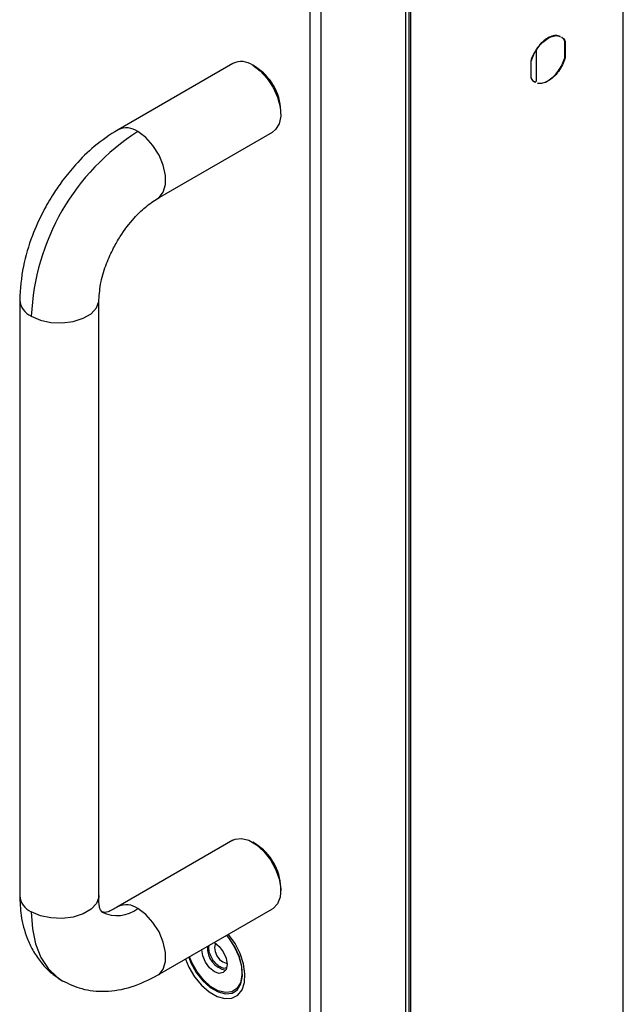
# Model space of a CAD drawing. Header units: millimetres. Extents: x 3619 to 4737, y 1503 to 2366.
# Tile 251 of 256: x 4660 to 4685, y 2094 to 2135. Entities that reach past the tile are written whole.
import ezdxf

# ---------------------------------------------------------------- set-up
doc = ezdxf.new("R2010")
doc.units = ezdxf.units.MM

msp = doc.modelspace()

# ---------------------------------------------------------------- linework, layer by layer
at = {"color": 7, "linetype": 'Continuous', "lineweight": 30}
for p, q in [((4685.3776, 1975.1671), (4685.3776, 2152.3293)), ((4672.203, 2148.8975), (4672.203, 1964.3811)), ((4672.6744, 1964.5736), (4672.6744, 2148.7051)), ((4676.2241, 2146.0041), (4676.2241, 1971.3668)), ((4676.4444, 1971.2951), (4676.4444, 2145.9041)), ((4681.7277, 2132.5575), (4681.7277, 2133.8821)), ((4682.9215, 2133.5627), (4682.9215, 2134.2485)), ((4682.9215, 2134.2485), (4682.938, 2134.239)), ((4682.938, 2134.239), (4682.938, 2133.5531)), ((4682.938, 2133.5531), (4682.9215, 2133.5627)), ((4668.9656, 2133.324), (4664.1337, 2130.5346)), ((4669.9168, 2133.1734), (4669.799, 2133.2414)), ((4681.5002, 2132.7231), (4681.5002, 2133.409)), ((4670.9773, 2131.2003), (4670.9773, 2131.3364)), ((4665.8002, 2127.6478), (4670.6321, 2130.4372)), ((4660.0004, 2123.3758), (4660.0004, 2098.3352)), ((4663.3338, 2098.3352), (4663.3338, 2123.3758)), ((4668.9656, 2100.6624), (4664.1337, 2097.873)), ((4669.9168, 2100.5117), (4669.799, 2100.5798)), ((4670.9773, 2098.5387), (4670.9773, 2098.6747)), ((4665.8002, 2094.9862), (4670.6321, 2097.7756)), ((4667.9509, 2096.1567), (4667.9662, 2096.2366)), ((4661.7033, 2094.8148), (4661.8186, 2094.7448))]:
    msp.add_line(p, q, dxfattribs=at)
at = {"color": 8, "linetype": 'Continuous', "lineweight": 30}
msp.add_line((4676.3785, 1971.2951), (4676.3785, 2145.8986), dxfattribs=at)
at = {"color": 7, "linetype": 'Continuous', "lineweight": 30, "flags": 128}
for points in [[(4669.7988, 2133.2415), (4670.1168, 2133.0075), (4670.4111, 2132.6899), (4670.6601, 2132.3123), (4670.8452, 2131.9027), (4670.9527, 2131.4914), (4670.9746, 2131.109), (4670.9093, 2130.7838), (4670.7616, 2130.54), (4670.6321, 2130.4372)], [(4668.9656, 2100.6624), (4669.0551, 2100.704), (4669.3293, 2100.7383), (4669.6383, 2100.6599), (4669.9593, 2100.4746), (4670.2683, 2100.1962), (4670.5426, 2099.8453), (4670.7616, 2099.448), (4670.9093, 2099.0337), (4670.9746, 2098.6331), (4670.9527, 2098.276), (4670.8452, 2097.9888), (4670.6601, 2097.7929), (4670.6321, 2097.7756)], [(4669.0769, 2094.3177), (4669.1524, 2094.3851), (4669.302, 2094.6321), (4669.3682, 2094.9615), (4669.346, 2095.3488), (4669.2371, 2095.7654), (4669.0496, 2096.1803), (4668.7974, 2096.5628), (4668.7118, 2096.667)], [(4668.1866, 2096.3609), (4668.3896, 2096.1972), (4668.5616, 2095.9651), (4668.6766, 2095.7), (4668.7169, 2095.4424), (4668.6766, 2095.2313), (4668.5616, 2095.099), (4668.3896, 2095.0656), (4668.1866, 2095.1361), (4667.9837, 2095.2999), (4667.8116, 2095.532), (4667.6967, 2095.797), (4667.6563, 2096.0547), (4667.6563, 2096.0577)], [(4668.2329, 2096.3319), (4668.2135, 2096.2974), (4668.1866, 2096.1567), (4668.2135, 2095.9849), (4668.2902, 2095.8083), (4668.4049, 2095.6535), (4668.5402, 2095.5444)], [(4668.5402, 2095.5444), (4668.6755, 2095.4973), (4668.7149, 2095.4968)]]:
    msp.add_lwpolyline(points, dxfattribs=at)
at = {"color": 8, "linetype": 'Continuous', "lineweight": 30, "flags": 128}
for points in [[(4665.802, 2127.6488), (4665.8576, 2127.6859), (4666.0389, 2127.907), (4666.1334, 2128.2241), (4666.1334, 2128.6115), (4666.0389, 2129.0377), (4665.8576, 2129.4683), (4665.6041, 2129.8683), (4665.2989, 2130.2053), (4664.9669, 2130.4521)], [(4660.4886, 2122.6954), (4660.8683, 2122.5313), (4661.3128, 2122.4356), (4661.786, 2122.4161), (4662.2495, 2122.4743), (4662.6659, 2122.6055), (4663.0013, 2122.7992), (4663.2287, 2123.0395), (4663.3295, 2123.3071), (4663.3338, 2123.3761)], [(4663.3338, 2098.3352), (4663.3295, 2098.2665), (4663.2287, 2097.9989), (4663.0013, 2097.7586), (4662.6659, 2097.5649), (4662.2495, 2097.4337), (4661.786, 2097.3755), (4661.3128, 2097.395), (4660.8683, 2097.4907), (4660.4886, 2097.6548)], [(4660.4886, 2097.6548), (4660.5342, 2096.9452), (4660.67, 2096.3026), (4660.8933, 2095.7402), (4661.1995, 2095.2694), (4661.5824, 2094.8997), (4661.7033, 2094.8148)], [(4665.8002, 2094.9862), (4665.8576, 2095.0242), (4666.0389, 2095.2454), (4666.1334, 2095.5625), (4666.1334, 2095.9499), (4666.0389, 2096.3761), (4665.8576, 2096.8066), (4665.6041, 2097.2066), (4665.2989, 2097.5437), (4664.9669, 2097.7905)], [(4666.9675, 2095.6601), (4667.1109, 2095.3325), (4667.3549, 2094.9272), (4667.6481, 2094.5718), (4667.9722, 2094.2886), (4668.3068, 2094.0954), (4668.6309, 2094.0044), (4668.9241, 2094.0213), (4669.168, 2094.145), (4669.3473, 2094.3677), (4669.4507, 2094.6755), (4669.4717, 2095.049), (4669.409, 2095.4648), (4669.2665, 2095.8966), (4669.0532, 2096.3175), (4668.7825, 2096.7008), (4668.7786, 2096.7056)], [(4668.6949, 2096.6573), (4668.7885, 2096.544), (4669.0333, 2096.1728), (4669.2152, 2095.7702), (4669.3209, 2095.3659), (4669.3424, 2094.99), (4669.2782, 2094.6704), (4669.133, 2094.4307), (4668.9177, 2094.2887), (4668.6481, 2094.2551), (4668.3444, 2094.3322), (4668.0289, 2094.5143), (4667.7251, 2094.7879), (4667.4555, 2095.1329), (4667.2402, 2095.5234), (4667.1455, 2095.7628)], [(4667.1097, 2095.7422), (4667.2019, 2095.5111), (4667.4238, 2095.1087), (4667.7016, 2094.7533), (4668.0146, 2094.4713), (4668.3397, 2094.2836), (4668.6528, 2094.2041), (4668.9305, 2094.2389), (4669.0769, 2094.3177)]]:
    msp.add_lwpolyline(points, dxfattribs=at)
at = {"color": 7, "linetype": 'Continuous', "lineweight": 30}
for centre, radius, start, end in [((4669.3115, 2132.5692), 0.8304, 54.06844, 114.62199), ((4668.7174, 2131.2564), 2.2613, 2.02756, 57.97266), ((4670.174, 2122.2747), 9.6946, 122.48737, 177.51262), ((4668.7175, 2098.5947), 2.2613, 2.02731, 57.97291), ((4668.8482, 2096.1389), 0.9576, 176.89775, 258.69508)]:
    msp.add_arc(centre, radius, start, end, dxfattribs=at)
at = {"color": 8, "linetype": 'Continuous', "lineweight": 30}
for centre, radius, start, end in [((4664.4804, 2129.7873), 0.8239, 53.80302, 114.89148), ((4660.8211, 2123.4493), 0.824, 185.1563, 246.20129), ((4660.821, 2098.4086), 0.8238, 185.1149, 246.20467), ((4664.4791, 2097.1217), 0.8278, 53.8899, 113.97296), ((4664.0963, 2098.9364), 1.4391, 244.01659, 307.22827)]:
    msp.add_arc(centre, radius, start, end, dxfattribs=at)
at = {"color": 7, "linetype": 'Continuous', "lineweight": 30}
for points, knots in [([(4682.717, 2134.4483), (4682.6906, 2134.4631), (4682.6098, 2134.5085), (4682.4304, 2134.4921), (4682.2031, 2134.4027), (4681.9731, 2134.23), (4681.7647, 2133.9949), (4681.5894, 2133.7156), (4681.519, 2133.5175), (4681.4838, 2133.4185)], [0, 0, 0, 0, 0.07463713, 0.22886438, 0.38309118, 0.53731784, 0.69154522, 0.84577256, 1, 1, 1, 1]), ([(4681.5002, 2133.409), (4681.5355, 2133.508), (4681.6059, 2133.706), (4681.7812, 2133.9854), (4681.9896, 2134.2205), (4682.2196, 2134.3931), (4682.4469, 2134.4826), (4682.6263, 2134.499), (4682.7071, 2134.4536), (4682.7335, 2134.4388)], [0, 0, 0, 0, 0.1542274, 0.3084548, 0.4626822, 0.6169088, 0.7711356, 0.9253629, 1, 1, 1, 1]), ([(4682.9215, 2134.2485), (4682.8899, 2134.3129), (4682.8535, 2134.3871), (4682.787, 2134.4157), (4682.7781, 2134.4195)], [0, 0, 0, 0, 0.8662577, 1, 1, 1, 1]), ([(4682.7946, 2134.41), (4682.8035, 2134.4062), (4682.87, 2134.3776), (4682.9064, 2134.3033), (4682.938, 2134.239)], [0, 0, 0, 0, 0.1337423, 1, 1, 1, 1]), ([(4681.7702, 2132.4944), (4681.8374, 2132.4904), (4681.9717, 2132.4824), (4682.203, 2132.5803), (4682.432, 2132.7507), (4682.6407, 2132.9864), (4682.8158, 2133.2656), (4682.8863, 2133.4637), (4682.9215, 2133.5627)], [0, 0, 0, 0, 0.1666652, 0.3333326, 0.5000001, 0.6666651, 0.8333325, 1, 1, 1, 1]), ([(4682.938, 2133.5531), (4682.9028, 2133.4541), (4682.8323, 2133.2561), (4682.6572, 2132.9769), (4682.4485, 2132.7412), (4682.2195, 2132.5708), (4681.9882, 2132.4729), (4681.8539, 2132.4809), (4681.7867, 2132.4849)], [0, 0, 0, 0, 0.1666675, 0.3333349, 0.4999999, 0.6666674, 0.8333348, 1, 1, 1, 1]), ([(4681.4838, 2132.7327), (4681.5171, 2132.6711), (4681.5678, 2132.5777), (4681.6577, 2132.5443), (4681.6883, 2132.5329)], [0, 0, 0, 0, 0.6596146, 1, 1, 1, 1]), ([(4681.7048, 2132.5234), (4681.6742, 2132.5348), (4681.5843, 2132.5682), (4681.5336, 2132.6615), (4681.5002, 2132.7231)], [0, 0, 0, 0, 0.3403854, 1, 1, 1, 1]), ([(4664.1338, 2130.5347), (4663.7959, 2130.3142), (4663.1723, 2129.9071), (4662.3928, 2129.1351), (4661.8304, 2128.4487), (4661.3795, 2127.7935), (4660.9375, 2127.0319), (4660.4787, 2126.0079), (4660.0862, 2124.7217), (4660.0302, 2123.8431), (4660.0004, 2123.3756)], [0, 0, 0, 0, 0.1507772, 0.2782691, 0.3771702, 0.4501735, 0.5441672, 0.6700299, 0.8244347, 1, 1, 1, 1]), ([(4663.3338, 2123.3759), (4663.3508, 2123.6267), (4663.3834, 2124.1051), (4663.6217, 2124.873), (4663.9129, 2125.5166), (4664.2972, 2126.1787), (4664.7521, 2126.7758), (4665.2965, 2127.3164), (4665.6248, 2127.5324), (4665.8, 2127.6477)], [0, 0, 0, 0, 0.1699201, 0.3241247, 0.4526169, 0.5496715, 0.7257254, 0.853577, 1, 1, 1, 1]), ([(4660.0004, 2098.335), (4660.0122, 2098.0545), (4660.0384, 2097.4281), (4660.2492, 2096.6585), (4660.5457, 2096.0227), (4660.8685, 2095.5412), (4661.2823, 2095.0952), (4661.6245, 2094.8707), (4661.8005, 2094.7552)], [0, 0, 0, 0, 0.1845284, 0.4120916, 0.5431377, 0.6854003, 0.8381299, 1, 1, 1, 1]), ([(4663.467, 2097.642), (4663.4211, 2097.6976), (4663.3285, 2097.8096), (4663.332, 2098.1594), (4663.3338, 2098.3354)], [0, 0, 0, 0, 0.4970319, 1, 1, 1, 1]), ([(4664.1338, 2097.8731), (4663.9824, 2097.7837), (4663.6813, 2097.6058), (4663.5382, 2097.63), (4663.467, 2097.642)], [0, 0, 0, 0, 0.5029686, 1, 1, 1, 1]), ([(4668.6867, 2095.2938), (4668.6596, 2095.2858), (4668.5833, 2095.263), (4668.4212, 2095.3288), (4668.2373, 2095.4748), (4668.0811, 2095.6868), (4667.9722, 2095.9307), (4667.958, 2096.0814), (4667.9509, 2096.1567)], [0, 0, 0, 0, 0.0989335, 0.2791503, 0.4593671, 0.6395716, 0.8197865, 1, 1, 1, 1]), ([(4661.8005, 2094.7552), (4662.0651, 2094.6295), (4662.6252, 2094.3634), (4663.6103, 2094.2767), (4664.7013, 2094.4408), (4665.4318, 2094.8033), (4665.8, 2094.9861)], [0, 0, 0, 0, 0.22129848, 0.46849091, 0.73206373, 1, 1, 1, 1])]:
    msp.add_open_spline(points, degree=3, knots=knots, dxfattribs=at)

doc.saveas('drawing.dxf')
